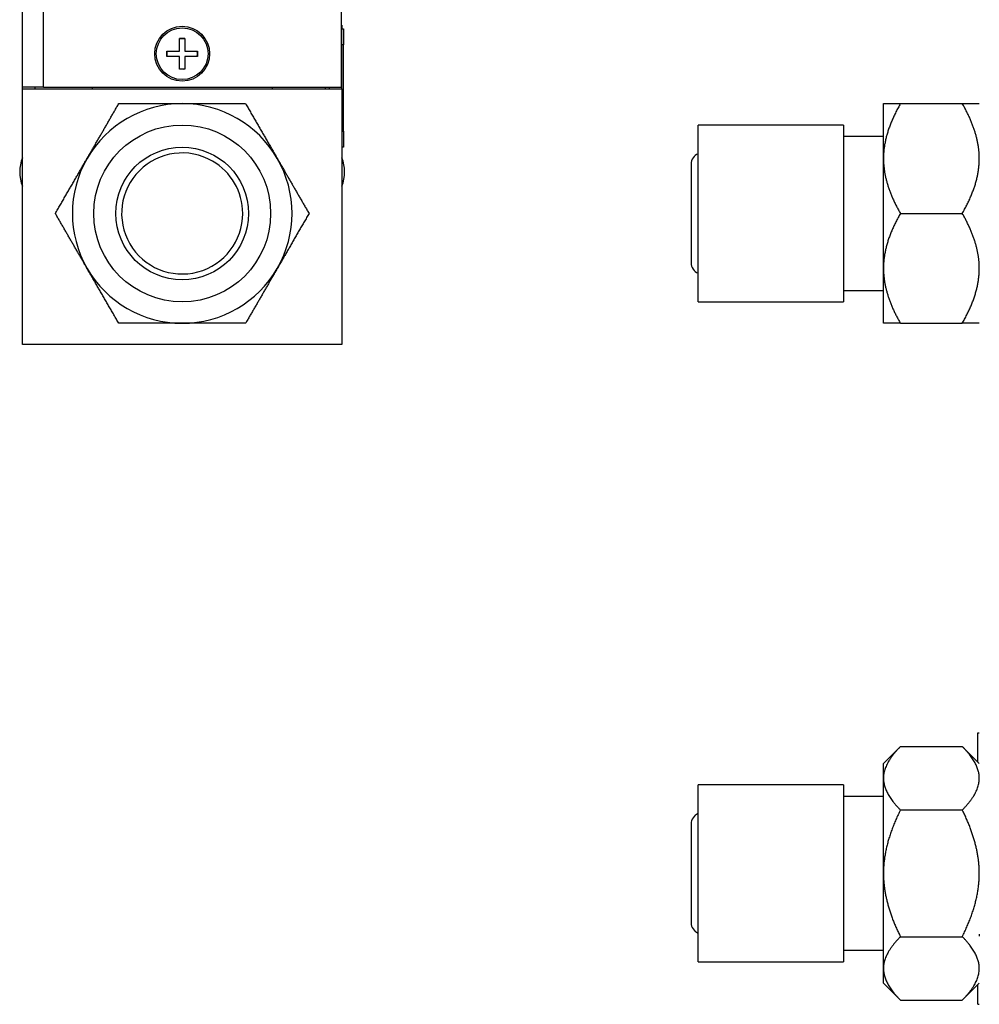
# Model space of a CAD drawing. Header units: millimetres. Extents: x 72 to 413, y 44 to 265.
# Tile 1 of 43: x 72 to 148, y 47 to 125. Entities that reach past the tile are written whole.
import ezdxf

# ---------------------------------------------------------------- set-up
doc = ezdxf.new("R2010")
doc.units = ezdxf.units.MM

msp = doc.modelspace()

# ---------------------------------------------------------------- linework, layer by layer
at = {"color": 7, "linetype": 'Continuous', "lineweight": 25}
for p, q in [((71.91, 119.919), (71.91, 175.672)), ((73.599, 119.919), (73.599, 175.672)), ((97.247, 172.18), (97.247, 119.919)), ((97.247, 124.872), (97.31, 124.872)), ((97.31, 124.872), (97.31, 124.555)), ((97.31, 123.285), (97.31, 124.555)), ((97.31, 124.555), (97.437, 124.555)), ((97.437, 124.555), (97.437, 123.285)), ((84.394, 122.802), (84.394, 123.806)), ((84.394, 123.806), (84.826, 123.806)), ((84.826, 123.806), (84.826, 122.802)), ((97.437, 123.285), (97.31, 123.285)), ((97.31, 119.792), (97.31, 123.285)), ((97.437, 116.427), (97.437, 123.285)), ((83.391, 122.802), (84.394, 122.802)), ((83.391, 122.37), (83.391, 122.802)), ((84.394, 122.37), (83.391, 122.37)), ((84.394, 121.367), (84.394, 122.37)), ((84.826, 122.802), (85.829, 122.802)), ((84.826, 122.37), (84.826, 121.367)), ((85.829, 122.37), (84.826, 122.37)), ((85.829, 122.586), (85.81, 122.802)), ((85.81, 122.37), (85.829, 122.586)), ((85.829, 122.802), (85.829, 122.37)), ((97.44, 122.476), (97.437, 122.476)), ((84.826, 121.367), (84.394, 121.367)), ((73.599, 119.919), (71.91, 119.919)), ((71.91, 119.792), (71.91, 119.919)), ((71.91, 99.472), (71.91, 119.792)), ((71.91, 119.792), (97.31, 119.792)), ((72.91, 119.919), (72.91, 119.792)), ((73.599, 119.919), (97.247, 119.919)), ((77.467, 119.919), (77.467, 119.792)), ((91.754, 119.919), (91.754, 119.792)), ((95.979, 119.919), (95.979, 119.792)), ((96.31, 119.792), (96.31, 119.919)), ((97.31, 119.792), (97.31, 99.472)), ((97.44, 119.895), (97.437, 119.895)), ((140.354, 114.252), (140.354, 118.618)), ((141.705, 118.618), (146.623, 118.618)), ((97.44, 117.315), (97.437, 117.315)), ((137.179, 116.92), (125.622, 116.92)), ((125.622, 115.977), (125.622, 116.92)), ((137.179, 116.92), (137.179, 115.977)), ((97.31, 116.427), (97.437, 116.427)), ((97.437, 116.427), (97.437, 115.157)), ((125.622, 102.853), (125.622, 115.977)), ((140.354, 116.008), (137.179, 116.008)), ((137.179, 115.977), (137.179, 102.853)), ((97.437, 115.157), (97.31, 115.157)), ((125.063, 113.811), (125.063, 105.962)), ((140.354, 105.521), (140.354, 114.252)), ((141.705, 109.886), (146.623, 109.886)), ((140.354, 101.155), (140.354, 105.521)), ((137.179, 103.765), (140.354, 103.765)), ((125.622, 102.853), (137.179, 102.853)), ((141.705, 101.155), (146.623, 101.155)), ((97.31, 99.472), (71.91, 99.472)), ((147.847, 68.589), (147.974, 68.589)), ((147.847, 66.272), (147.847, 68.589)), ((141.705, 67.495), (140.354, 66.145)), ((141.705, 67.495), (146.623, 67.495)), ((147.974, 66.145), (146.623, 67.495)), ((140.354, 64.975), (140.354, 66.145)), ((137.179, 64.447), (125.622, 64.447)), ((125.622, 50.38), (125.622, 64.447)), ((137.179, 64.447), (137.179, 50.38)), ((140.354, 57.413), (140.354, 64.975)), ((140.354, 63.535), (137.179, 63.535)), ((141.705, 62.454), (146.623, 62.454)), ((125.063, 61.338), (125.063, 53.489)), ((140.354, 49.852), (140.354, 57.413)), ((141.705, 52.372), (146.623, 52.372)), ((137.179, 51.292), (140.354, 51.292)), ((125.622, 50.38), (137.179, 50.38)), ((140.354, 48.682), (140.354, 49.852)), ((140.354, 48.682), (141.705, 47.331)), ((146.623, 47.331), (147.974, 48.682)), ((147.847, 46.999), (147.847, 48.555)), ((141.705, 47.331), (146.623, 47.331)), ((147.847, 46.999), (147.974, 46.999))]:
    msp.add_line(p, q, dxfattribs=at)
at = {"color": 7, "linetype": 'Continuous', "lineweight": 25, "flags": 128}
for points in [[(84.826, 123.786), (84.701, 123.802), (84.394, 123.786)], [(84.394, 121.386), (84.701, 121.371), (84.826, 121.386)]]:
    msp.add_lwpolyline(points, dxfattribs=at)
at = {"color": 7, "linetype": 'Continuous', "lineweight": 25}
for centre, radius in [((84.61, 122.586), 2.184), ((84.61, 122.586), 2.057), ((84.61, 109.886), 7.033), ((84.61, 109.886), 5.271)]:
    msp.add_circle(centre, radius, dxfattribs=at)
for centre, radius, start, end in [((84.61, 122.586), 1.219, 169.80008, 190.19992), ((84.61, 109.886), 8.731, 90, 150), ((84.61, 109.886), 8.731, 30, 90), ((74.768, 113.188), 3.073, 158.3962, 201.6038), ((84.61, 109.886), 4.813, 60.01867, 0), ((94.453, 113.188), 3.073, 338.3962, 21.6038), ((125.952, 113.811), 0.889, 111.80375, 180), ((84.61, 109.886), 8.731, 150, 210), ((84.61, 109.886), 4.813, 0, 60.01867), ((84.61, 109.886), 8.731, 330, 30), ((125.952, 105.962), 0.889, 180, 248.19625), ((84.61, 109.886), 8.731, 210, 270), ((84.61, 109.886), 8.731, 270, 330), ((125.952, 61.338), 0.889, 111.80375, 180), ((125.952, 53.489), 0.889, 180, 248.19625)]:
    msp.add_arc(centre, radius, start, end, dxfattribs=at)
for points, knots in [([(77.049, 114.252), (77.098, 114.337), (77.196, 114.507), (77.345, 114.764), (77.495, 115.024), (77.646, 115.286), (77.798, 115.55), (77.953, 115.817), (78.108, 116.087), (78.265, 116.358), (78.423, 116.632), (78.583, 116.909), (78.744, 117.188), (78.906, 117.47), (79.07, 117.754), (79.236, 118.04), (79.403, 118.329), (79.513, 118.521), (79.569, 118.618)], [0, 0, 0, 0, 0.055816, 0.11224, 0.169341, 0.227185, 0.285838, 0.345359, 0.405808, 0.467241, 0.529711, 0.593269, 0.657963, 0.72384, 0.790942, 0.859311, 0.928984, 1, 1, 1, 1]), ([(79.569, 118.618), (79.697, 118.618), (79.95, 118.618), (80.33, 118.618), (80.707, 118.618), (81.08, 118.618), (81.45, 118.618), (81.815, 118.618), (82.177, 118.618), (82.536, 118.618), (82.891, 118.618), (83.242, 118.618), (83.589, 118.618), (83.933, 118.618), (84.273, 118.618), (84.498, 118.618), (84.61, 118.618)], [0, 0, 0, 0, 0.081051, 0.160355, 0.23797, 0.313952, 0.388366, 0.461279, 0.532761, 0.602888, 0.671741, 0.739403, 0.805964, 0.871518, 0.936163, 1, 1, 1, 1]), ([(84.61, 118.618), (84.708, 118.618), (84.905, 118.618), (85.202, 118.618), (85.502, 118.618), (85.804, 118.618), (86.11, 118.618), (86.418, 118.618), (86.729, 118.618), (87.042, 118.618), (87.359, 118.618), (87.678, 118.618), (88.001, 118.618), (88.326, 118.618), (88.654, 118.618), (88.984, 118.618), (89.318, 118.618), (89.539, 118.618), (89.651, 118.618)], [0, 0, 0, 0, 0.0558158, 0.1122397, 0.1693407, 0.2271853, 0.2858376, 0.3453588, 0.4058078, 0.4672406, 0.5297107, 0.5932689, 0.6579634, 0.72384, 0.7909421, 0.8593106, 0.9289844, 1, 1, 1, 1]), ([(89.651, 118.618), (89.715, 118.507), (89.841, 118.288), (90.032, 117.958), (90.22, 117.632), (90.407, 117.309), (90.591, 116.989), (90.774, 116.672), (90.955, 116.359), (91.135, 116.048), (91.312, 115.741), (91.487, 115.437), (91.661, 115.136), (91.833, 114.839), (92.003, 114.544), (92.116, 114.349), (92.172, 114.252)], [0, 0, 0, 0, 0.081051, 0.160355, 0.23797, 0.313952, 0.388366, 0.461279, 0.532761, 0.602888, 0.671741, 0.739403, 0.805964, 0.871518, 0.936163, 1, 1, 1, 1]), ([(141.705, 118.618), (141.642, 118.507), (141.518, 118.288), (141.346, 117.958), (141.187, 117.632), (141.042, 117.309), (140.911, 116.989), (140.794, 116.672), (140.69, 116.359), (140.6, 116.048), (140.524, 115.741), (140.462, 115.437), (140.414, 115.136), (140.38, 114.839), (140.358, 114.544), (140.355, 114.349), (140.354, 114.252)], [0, 0, 0, 0, 0.081051, 0.160355, 0.23797, 0.313952, 0.388366, 0.461279, 0.532761, 0.602888, 0.671741, 0.739403, 0.805964, 0.871518, 0.936163, 1, 1, 1, 1]), ([(140.354, 118.618), (140.355, 118.618), (140.357, 118.618), (140.374, 118.618), (140.4, 118.618), (140.437, 118.618), (140.484, 118.618), (140.543, 118.618), (140.611, 118.618), (140.691, 118.618), (140.78, 118.618), (140.881, 118.618), (140.992, 118.618), (141.113, 118.618), (141.245, 118.618), (141.388, 118.618), (141.541, 118.618), (141.65, 118.618), (141.705, 118.618)], [0, 0, 0, 0, 0.0558158, 0.1122397, 0.1693407, 0.2271853, 0.2858376, 0.3453588, 0.4058078, 0.4672406, 0.5297107, 0.5932689, 0.6579634, 0.72384, 0.7909421, 0.8593106, 0.9289844, 1, 1, 1, 1]), ([(147.974, 114.252), (147.973, 114.337), (147.971, 114.507), (147.954, 114.764), (147.928, 115.024), (147.891, 115.286), (147.843, 115.55), (147.785, 115.817), (147.717, 116.087), (147.637, 116.358), (147.547, 116.632), (147.447, 116.909), (147.336, 117.188), (147.215, 117.47), (147.083, 117.754), (146.94, 118.04), (146.787, 118.329), (146.678, 118.521), (146.623, 118.618)], [0, 0, 0, 0, 0.055816, 0.11224, 0.169341, 0.227185, 0.285838, 0.345359, 0.405808, 0.467241, 0.529711, 0.593269, 0.657963, 0.72384, 0.790942, 0.859311, 0.928984, 1, 1, 1, 1]), ([(146.623, 118.618), (146.686, 118.618), (146.81, 118.618), (146.982, 118.618), (147.141, 118.618), (147.286, 118.618), (147.417, 118.618), (147.534, 118.618), (147.638, 118.618), (147.727, 118.618), (147.803, 118.618), (147.865, 118.618), (147.914, 118.618), (147.948, 118.618), (147.97, 118.618), (147.973, 118.618), (147.974, 118.618)], [0, 0, 0, 0, 0.081051, 0.160355, 0.23797, 0.313952, 0.388366, 0.461279, 0.532761, 0.602888, 0.671741, 0.739403, 0.805964, 0.871518, 0.936163, 1, 1, 1, 1]), ([(74.528, 109.886), (74.592, 109.997), (74.718, 110.216), (74.909, 110.545), (75.097, 110.872), (75.284, 111.195), (75.468, 111.515), (75.651, 111.831), (75.832, 112.145), (76.012, 112.455), (76.189, 112.763), (76.364, 113.067), (76.538, 113.367), (76.71, 113.665), (76.88, 113.96), (76.993, 114.155), (77.049, 114.252)], [0, 0, 0, 0, 0.081051, 0.160355, 0.23797, 0.313952, 0.388366, 0.461279, 0.532761, 0.602888, 0.671741, 0.739403, 0.805964, 0.871518, 0.936163, 1, 1, 1, 1]), ([(92.172, 114.252), (92.221, 114.167), (92.319, 113.996), (92.468, 113.739), (92.618, 113.48), (92.769, 113.218), (92.921, 112.953), (93.075, 112.687), (93.231, 112.417), (93.388, 112.146), (93.546, 111.871), (93.706, 111.595), (93.867, 111.316), (94.029, 111.034), (94.193, 110.75), (94.359, 110.464), (94.526, 110.175), (94.636, 109.983), (94.692, 109.886)], [0, 0, 0, 0, 0.055816, 0.11224, 0.169341, 0.227185, 0.285838, 0.345359, 0.405808, 0.467241, 0.529711, 0.593269, 0.657963, 0.72384, 0.790942, 0.859311, 0.928984, 1, 1, 1, 1]), ([(140.354, 114.252), (140.355, 114.167), (140.357, 113.996), (140.374, 113.739), (140.4, 113.48), (140.437, 113.218), (140.484, 112.953), (140.543, 112.687), (140.611, 112.417), (140.691, 112.146), (140.78, 111.871), (140.881, 111.595), (140.992, 111.316), (141.113, 111.034), (141.245, 110.75), (141.388, 110.464), (141.541, 110.175), (141.65, 109.983), (141.705, 109.886)], [0, 0, 0, 0, 0.055816, 0.11224, 0.169341, 0.227185, 0.285838, 0.345359, 0.405808, 0.467241, 0.529711, 0.593269, 0.657963, 0.72384, 0.790942, 0.859311, 0.928984, 1, 1, 1, 1]), ([(146.623, 109.886), (146.686, 109.997), (146.81, 110.216), (146.982, 110.545), (147.141, 110.872), (147.286, 111.195), (147.417, 111.515), (147.534, 111.831), (147.638, 112.145), (147.727, 112.455), (147.803, 112.763), (147.865, 113.067), (147.914, 113.367), (147.948, 113.665), (147.97, 113.96), (147.973, 114.155), (147.974, 114.252)], [0, 0, 0, 0, 0.081051, 0.160355, 0.23797, 0.313952, 0.388366, 0.461279, 0.532761, 0.602888, 0.671741, 0.739403, 0.805964, 0.871518, 0.936163, 1, 1, 1, 1]), ([(77.049, 105.521), (77, 105.606), (76.901, 105.776), (76.753, 106.033), (76.603, 106.293), (76.452, 106.555), (76.299, 106.819), (76.145, 107.086), (75.99, 107.355), (75.833, 107.627), (75.674, 107.901), (75.515, 108.178), (75.354, 108.457), (75.191, 108.738), (75.027, 109.022), (74.862, 109.309), (74.695, 109.598), (74.584, 109.789), (74.528, 109.886)], [0, 0, 0, 0, 0.055816, 0.11224, 0.169341, 0.227185, 0.285838, 0.345359, 0.405808, 0.467241, 0.529711, 0.593269, 0.657963, 0.72384, 0.790942, 0.859311, 0.928984, 1, 1, 1, 1]), ([(94.692, 109.886), (94.628, 109.776), (94.502, 109.557), (94.312, 109.227), (94.123, 108.901), (93.937, 108.578), (93.752, 108.258), (93.569, 107.941), (93.388, 107.628), (93.209, 107.317), (93.032, 107.01), (92.856, 106.706), (92.682, 106.405), (92.511, 106.107), (92.341, 105.813), (92.228, 105.618), (92.172, 105.521)], [0, 0, 0, 0, 0.081051, 0.160355, 0.23797, 0.313952, 0.388366, 0.461279, 0.532761, 0.602888, 0.671741, 0.739403, 0.805964, 0.871518, 0.936163, 1, 1, 1, 1]), ([(141.705, 109.886), (141.642, 109.776), (141.518, 109.557), (141.346, 109.227), (141.187, 108.901), (141.042, 108.578), (140.911, 108.258), (140.794, 107.941), (140.69, 107.628), (140.6, 107.317), (140.524, 107.01), (140.462, 106.706), (140.414, 106.405), (140.38, 106.107), (140.358, 105.813), (140.355, 105.618), (140.354, 105.521)], [0, 0, 0, 0, 0.081051, 0.160355, 0.23797, 0.313952, 0.388366, 0.461279, 0.532761, 0.602888, 0.671741, 0.739403, 0.805964, 0.871518, 0.936163, 1, 1, 1, 1]), ([(147.974, 105.521), (147.973, 105.606), (147.971, 105.776), (147.954, 106.033), (147.928, 106.293), (147.891, 106.555), (147.843, 106.819), (147.785, 107.086), (147.717, 107.355), (147.637, 107.627), (147.547, 107.901), (147.447, 108.178), (147.336, 108.457), (147.215, 108.738), (147.083, 109.022), (146.94, 109.309), (146.787, 109.598), (146.678, 109.789), (146.623, 109.886)], [0, 0, 0, 0, 0.055816, 0.11224, 0.169341, 0.227185, 0.285838, 0.345359, 0.405808, 0.467241, 0.529711, 0.593269, 0.657963, 0.72384, 0.790942, 0.859311, 0.928984, 1, 1, 1, 1]), ([(79.569, 101.155), (79.505, 101.266), (79.379, 101.484), (79.189, 101.814), (79, 102.14), (78.814, 102.464), (78.629, 102.783), (78.446, 103.1), (78.265, 103.414), (78.086, 103.724), (77.909, 104.031), (77.733, 104.335), (77.559, 104.636), (77.388, 104.934), (77.218, 105.228), (77.105, 105.424), (77.049, 105.521)], [0, 0, 0, 0, 0.081051, 0.160355, 0.23797, 0.313952, 0.388366, 0.461279, 0.532761, 0.602888, 0.671741, 0.739403, 0.805964, 0.871518, 0.936163, 1, 1, 1, 1]), ([(92.172, 105.521), (92.123, 105.436), (92.024, 105.265), (91.876, 105.008), (91.726, 104.749), (91.575, 104.487), (91.422, 104.222), (91.268, 103.955), (91.113, 103.686), (90.956, 103.414), (90.797, 103.14), (90.638, 102.864), (90.477, 102.585), (90.314, 102.303), (90.15, 102.019), (89.985, 101.733), (89.818, 101.444), (89.707, 101.252), (89.651, 101.155)], [0, 0, 0, 0, 0.055816, 0.11224, 0.169341, 0.227185, 0.285838, 0.345359, 0.405808, 0.467241, 0.529711, 0.593269, 0.657963, 0.72384, 0.790942, 0.859311, 0.928984, 1, 1, 1, 1]), ([(140.354, 105.521), (140.355, 105.436), (140.357, 105.265), (140.374, 105.008), (140.4, 104.749), (140.437, 104.487), (140.484, 104.222), (140.543, 103.955), (140.611, 103.686), (140.691, 103.414), (140.78, 103.14), (140.881, 102.864), (140.992, 102.585), (141.113, 102.303), (141.245, 102.019), (141.388, 101.733), (141.541, 101.444), (141.65, 101.252), (141.705, 101.155)], [0, 0, 0, 0, 0.055816, 0.11224, 0.169341, 0.227185, 0.285838, 0.345359, 0.405808, 0.467241, 0.529711, 0.593269, 0.657963, 0.72384, 0.790942, 0.859311, 0.928984, 1, 1, 1, 1]), ([(146.623, 101.155), (146.686, 101.266), (146.81, 101.484), (146.982, 101.814), (147.141, 102.14), (147.286, 102.464), (147.417, 102.783), (147.534, 103.1), (147.638, 103.414), (147.727, 103.724), (147.803, 104.031), (147.865, 104.335), (147.914, 104.636), (147.948, 104.934), (147.97, 105.228), (147.973, 105.424), (147.974, 105.521)], [0, 0, 0, 0, 0.081051, 0.160355, 0.23797, 0.313952, 0.388366, 0.461279, 0.532761, 0.602888, 0.671741, 0.739403, 0.805964, 0.871518, 0.936163, 1, 1, 1, 1]), ([(84.61, 101.155), (84.512, 101.155), (84.315, 101.155), (84.018, 101.155), (83.719, 101.155), (83.416, 101.155), (83.111, 101.155), (82.803, 101.155), (82.492, 101.155), (82.178, 101.155), (81.861, 101.155), (81.542, 101.155), (81.22, 101.155), (80.895, 101.155), (80.567, 101.155), (80.236, 101.155), (79.903, 101.155), (79.681, 101.155), (79.569, 101.155)], [0, 0, 0, 0, 0.055816, 0.11224, 0.169341, 0.227185, 0.285838, 0.345359, 0.405808, 0.467241, 0.529711, 0.593269, 0.657963, 0.72384, 0.790942, 0.859311, 0.928984, 1, 1, 1, 1]), ([(89.651, 101.155), (89.524, 101.155), (89.271, 101.155), (88.89, 101.155), (88.513, 101.155), (88.14, 101.155), (87.771, 101.155), (87.405, 101.155), (87.043, 101.155), (86.685, 101.155), (86.33, 101.155), (85.979, 101.155), (85.632, 101.155), (85.288, 101.155), (84.948, 101.155), (84.722, 101.155), (84.61, 101.155)], [0, 0, 0, 0, 0.081051, 0.160355, 0.23797, 0.313952, 0.388366, 0.461279, 0.532761, 0.602888, 0.671741, 0.739403, 0.805964, 0.871518, 0.936163, 1, 1, 1, 1]), ([(141.705, 101.155), (141.642, 101.155), (141.518, 101.155), (141.346, 101.155), (141.187, 101.155), (141.042, 101.155), (140.911, 101.155), (140.794, 101.155), (140.69, 101.155), (140.6, 101.155), (140.524, 101.155), (140.462, 101.155), (140.414, 101.155), (140.38, 101.155), (140.358, 101.155), (140.355, 101.155), (140.354, 101.155)], [0, 0, 0, 0, 0.081051, 0.160355, 0.23797, 0.313952, 0.388366, 0.461279, 0.532761, 0.602888, 0.671741, 0.739403, 0.805964, 0.871518, 0.936163, 1, 1, 1, 1]), ([(147.974, 101.155), (147.973, 101.155), (147.971, 101.155), (147.954, 101.155), (147.928, 101.155), (147.891, 101.155), (147.843, 101.155), (147.785, 101.155), (147.717, 101.155), (147.637, 101.155), (147.547, 101.155), (147.447, 101.155), (147.336, 101.155), (147.215, 101.155), (147.083, 101.155), (146.94, 101.155), (146.787, 101.155), (146.678, 101.155), (146.623, 101.155)], [0, 0, 0, 0, 0.055816, 0.11224, 0.169341, 0.227185, 0.285838, 0.345359, 0.405808, 0.467241, 0.529711, 0.593269, 0.657963, 0.72384, 0.790942, 0.859311, 0.928984, 1, 1, 1, 1]), ([(141.705, 67.495), (141.642, 67.432), (141.518, 67.305), (141.346, 67.115), (141.187, 66.927), (141.042, 66.74), (140.911, 66.555), (140.794, 66.372), (140.69, 66.191), (140.6, 66.012), (140.524, 65.835), (140.462, 65.659), (140.414, 65.486), (140.38, 65.314), (140.358, 65.144), (140.355, 65.031), (140.354, 64.975)], [0, 0, 0, 0, 0.081051, 0.160355, 0.23797, 0.313952, 0.388366, 0.461279, 0.532761, 0.602888, 0.671741, 0.739403, 0.805964, 0.871518, 0.936163, 1, 1, 1, 1]), ([(147.974, 64.975), (147.973, 65.024), (147.971, 65.122), (147.954, 65.271), (147.928, 65.421), (147.891, 65.572), (147.843, 65.725), (147.785, 65.879), (147.717, 66.034), (147.637, 66.191), (147.547, 66.349), (147.447, 66.509), (147.336, 66.67), (147.215, 66.833), (147.083, 66.997), (146.94, 67.162), (146.787, 67.329), (146.678, 67.44), (146.623, 67.495)], [0, 0, 0, 0, 0.055816, 0.11224, 0.169341, 0.227185, 0.285838, 0.345359, 0.405808, 0.467241, 0.529711, 0.593269, 0.657963, 0.72384, 0.790942, 0.859311, 0.928984, 1, 1, 1, 1]), ([(140.354, 64.975), (140.355, 64.926), (140.357, 64.827), (140.374, 64.679), (140.4, 64.529), (140.437, 64.378), (140.484, 64.225), (140.543, 64.071), (140.611, 63.916), (140.691, 63.759), (140.78, 63.601), (140.881, 63.441), (140.992, 63.28), (141.113, 63.117), (141.245, 62.953), (141.388, 62.788), (141.541, 62.621), (141.65, 62.51), (141.705, 62.454)], [0, 0, 0, 0, 0.055816, 0.11224, 0.169341, 0.227185, 0.285838, 0.345359, 0.405808, 0.467241, 0.529711, 0.593269, 0.657963, 0.72384, 0.790942, 0.859311, 0.928984, 1, 1, 1, 1]), ([(146.623, 62.454), (146.686, 62.518), (146.81, 62.645), (146.982, 62.835), (147.141, 63.023), (147.286, 63.21), (147.417, 63.395), (147.534, 63.577), (147.638, 63.759), (147.727, 63.938), (147.803, 64.115), (147.865, 64.291), (147.914, 64.464), (147.948, 64.636), (147.97, 64.806), (147.973, 64.919), (147.974, 64.975)], [0, 0, 0, 0, 0.081051, 0.160355, 0.23797, 0.313952, 0.388366, 0.461279, 0.532761, 0.602888, 0.671741, 0.739403, 0.805964, 0.871518, 0.936163, 1, 1, 1, 1]), ([(141.705, 62.454), (141.642, 62.327), (141.518, 62.074), (141.346, 61.693), (141.187, 61.317), (141.042, 60.944), (140.911, 60.574), (140.794, 60.208), (140.69, 59.846), (140.6, 59.488), (140.524, 59.133), (140.462, 58.782), (140.414, 58.435), (140.38, 58.091), (140.358, 57.751), (140.355, 57.525), (140.354, 57.413)], [0, 0, 0, 0, 0.081051, 0.160355, 0.23797, 0.313952, 0.388366, 0.461279, 0.532761, 0.602888, 0.671741, 0.739403, 0.805964, 0.871518, 0.936163, 1, 1, 1, 1]), ([(147.974, 57.413), (147.973, 57.511), (147.971, 57.708), (147.954, 58.005), (147.928, 58.305), (147.891, 58.607), (147.843, 58.913), (147.785, 59.221), (147.717, 59.532), (147.637, 59.846), (147.547, 60.162), (147.447, 60.482), (147.336, 60.804), (147.215, 61.129), (147.083, 61.457), (146.94, 61.787), (146.787, 62.121), (146.678, 62.343), (146.623, 62.454)], [0, 0, 0, 0, 0.055816, 0.11224, 0.169341, 0.227185, 0.285838, 0.345359, 0.405808, 0.467241, 0.529711, 0.593269, 0.657963, 0.72384, 0.790942, 0.859311, 0.928984, 1, 1, 1, 1]), ([(140.354, 57.413), (140.355, 57.315), (140.357, 57.118), (140.374, 56.822), (140.4, 56.522), (140.437, 56.219), (140.484, 55.914), (140.543, 55.606), (140.611, 55.295), (140.691, 54.981), (140.78, 54.665), (140.881, 54.345), (140.992, 54.023), (141.113, 53.698), (141.245, 53.37), (141.388, 53.04), (141.541, 52.706), (141.65, 52.484), (141.705, 52.372)], [0, 0, 0, 0, 0.055816, 0.11224, 0.169341, 0.227185, 0.285838, 0.345359, 0.405808, 0.467241, 0.529711, 0.593269, 0.657963, 0.72384, 0.790942, 0.859311, 0.928984, 1, 1, 1, 1]), ([(146.623, 52.372), (146.686, 52.5), (146.81, 52.753), (146.982, 53.133), (147.141, 53.51), (147.286, 53.883), (147.417, 54.253), (147.534, 54.619), (147.638, 54.981), (147.727, 55.339), (147.803, 55.694), (147.865, 56.045), (147.914, 56.392), (147.948, 56.736), (147.97, 57.076), (147.973, 57.301), (147.974, 57.413)], [0, 0, 0, 0, 0.081051, 0.160355, 0.23797, 0.313952, 0.388366, 0.461279, 0.532761, 0.602888, 0.671741, 0.739403, 0.805964, 0.871518, 0.936163, 1, 1, 1, 1]), ([(147.974, 52.584), (147.974, 52.566), (147.974, 52.531), (147.974, 52.489), (147.974, 52.456), (147.974, 52.432), (147.974, 52.418), (147.974, 52.414), (147.974, 52.413), (147.974, 52.413)], [0, 0, 0, 0, 0.164212, 0.32784, 0.491187, 0.654556, 0.818249, 0.982567, 1, 1, 1, 1]), ([(141.705, 52.372), (141.642, 52.309), (141.518, 52.182), (141.346, 51.992), (141.187, 51.804), (141.042, 51.617), (140.911, 51.432), (140.794, 51.249), (140.69, 51.068), (140.6, 50.889), (140.524, 50.712), (140.462, 50.536), (140.414, 50.363), (140.38, 50.191), (140.358, 50.021), (140.355, 49.908), (140.354, 49.852)], [0, 0, 0, 0, 0.081051, 0.160355, 0.23797, 0.313952, 0.388366, 0.461279, 0.532761, 0.602888, 0.671741, 0.739403, 0.805964, 0.871518, 0.936163, 1, 1, 1, 1]), ([(147.974, 49.852), (147.973, 49.901), (147.971, 49.999), (147.954, 50.148), (147.928, 50.298), (147.891, 50.449), (147.843, 50.602), (147.785, 50.756), (147.717, 50.911), (147.637, 51.068), (147.547, 51.226), (147.447, 51.386), (147.336, 51.547), (147.215, 51.71), (147.083, 51.874), (146.94, 52.039), (146.787, 52.206), (146.678, 52.317), (146.623, 52.372)], [0, 0, 0, 0, 0.0558158, 0.1122397, 0.1693407, 0.2271853, 0.2858376, 0.3453588, 0.4058078, 0.4672406, 0.5297107, 0.5932689, 0.6579634, 0.72384, 0.7909421, 0.8593106, 0.9289844, 1, 1, 1, 1]), ([(140.354, 49.852), (140.355, 49.803), (140.357, 49.704), (140.374, 49.556), (140.4, 49.406), (140.437, 49.255), (140.484, 49.102), (140.543, 48.948), (140.611, 48.793), (140.691, 48.636), (140.78, 48.478), (140.881, 48.318), (140.992, 48.157), (141.113, 47.994), (141.245, 47.83), (141.388, 47.665), (141.541, 47.498), (141.65, 47.387), (141.705, 47.331)], [0, 0, 0, 0, 0.055816, 0.11224, 0.169341, 0.227185, 0.285838, 0.345359, 0.405808, 0.467241, 0.529711, 0.593269, 0.657963, 0.72384, 0.790942, 0.859311, 0.928984, 1, 1, 1, 1]), ([(146.623, 47.331), (146.686, 47.395), (146.81, 47.522), (146.982, 47.712), (147.141, 47.9), (147.286, 48.087), (147.417, 48.272), (147.534, 48.454), (147.638, 48.636), (147.727, 48.815), (147.803, 48.992), (147.865, 49.168), (147.914, 49.341), (147.948, 49.513), (147.97, 49.683), (147.973, 49.796), (147.974, 49.852)], [0, 0, 0, 0, 0.0810507, 0.1603554, 0.2379696, 0.3139522, 0.3883663, 0.4612787, 0.5327608, 0.6028881, 0.6717407, 0.7394031, 0.8059645, 0.8715184, 0.9361629, 1, 1, 1, 1])]:
    msp.add_open_spline(points, degree=3, knots=knots, dxfattribs=at)

doc.saveas('drawing.dxf')
